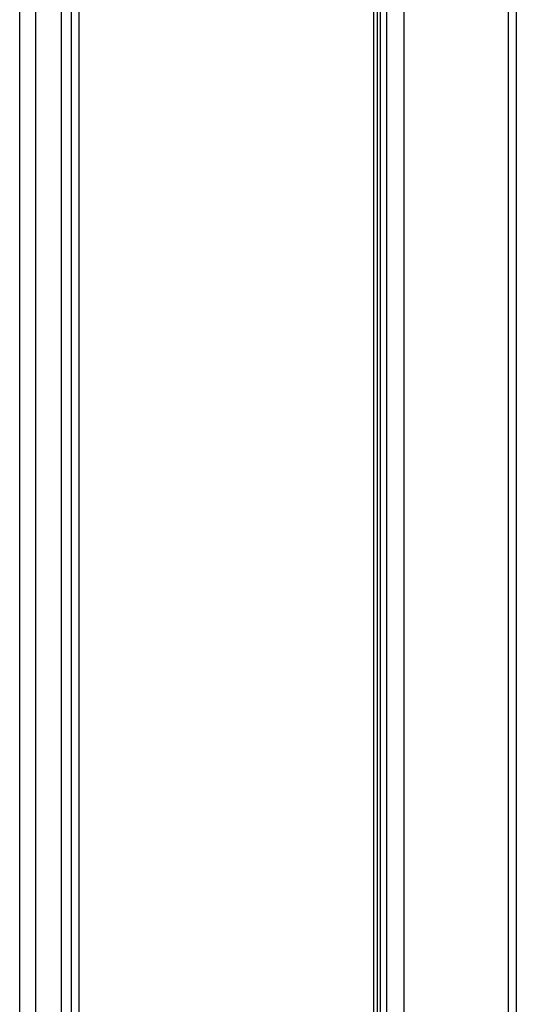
# Model space of a CAD drawing. Header units: millimetres. Extents: x 0 to 1682, y 0 to 1188.
# Tile 15 of 59: x 171 to 202, y 684 to 746. Entities that reach past the tile are written whole.
import ezdxf

# ---------------------------------------------------------------- set-up
doc = ezdxf.new("R2010")
doc.units = ezdxf.units.MM
doc.header["$LTSCALE"] = 92.51
for name, color, linetype in [('FRONT_BEZEL-RT1951WD-SHAPE', 7, 'CONTINUOUS'), ('GASKET-RT1951WD_BASE-SHAPE', 7, 'CONTINUOUS'), ('REAR_CASE-RT1951WD-SHAPE', 7, 'CONTINUOUS')]:
    doc.layers.add(name, color=color, linetype=linetype)

msp = doc.modelspace()

# ---------------------------------------------------------------- linework, layer by layer
at = {"layer": 'FRONT_BEZEL-RT1951WD-SHAPE', "color": 7, "linetype": 'Continuous'}
for p, q in [((195.064579, 503.59285), (195.064579, 831.99285)), ((202.064579, 831.248404), (202.064579, 504.337295)), ((201.564883, 826.7689), (201.564883, 508.816799)), ((174.264579, 823.083653), (174.264579, 512.502046)), ((174.747129, 818.586395), (174.747129, 516.999305))]:
    msp.add_line(p, q, dxfattribs=at)
at = {"layer": 'GASKET-RT1951WD_BASE-SHAPE', "color": 7, "linetype": 'Continuous'}
for p, q in [((193.964579, 831.49285), (193.964579, 504.09285)), ((193.564579, 831.09285), (193.564579, 504.49285)), ((193.404579, 505.298911), (193.404579, 830.286788)), ((193.164579, 505.59285), (193.164579, 829.99285))]:
    msp.add_line(p, q, dxfattribs=at)
at = {"layer": 'REAR_CASE-RT1951WD-SHAPE', "color": 7, "linetype": 'Continuous'}
for p, q in [((173.664579, 511.040154), (173.664579, 823.545545)), ((171.054659, 517.09335), (171.054659, 818.492349)), ((172.054024, 517.09335), (172.054024, 818.492349))]:
    msp.add_line(p, q, dxfattribs=at)

doc.saveas('drawing.dxf')
